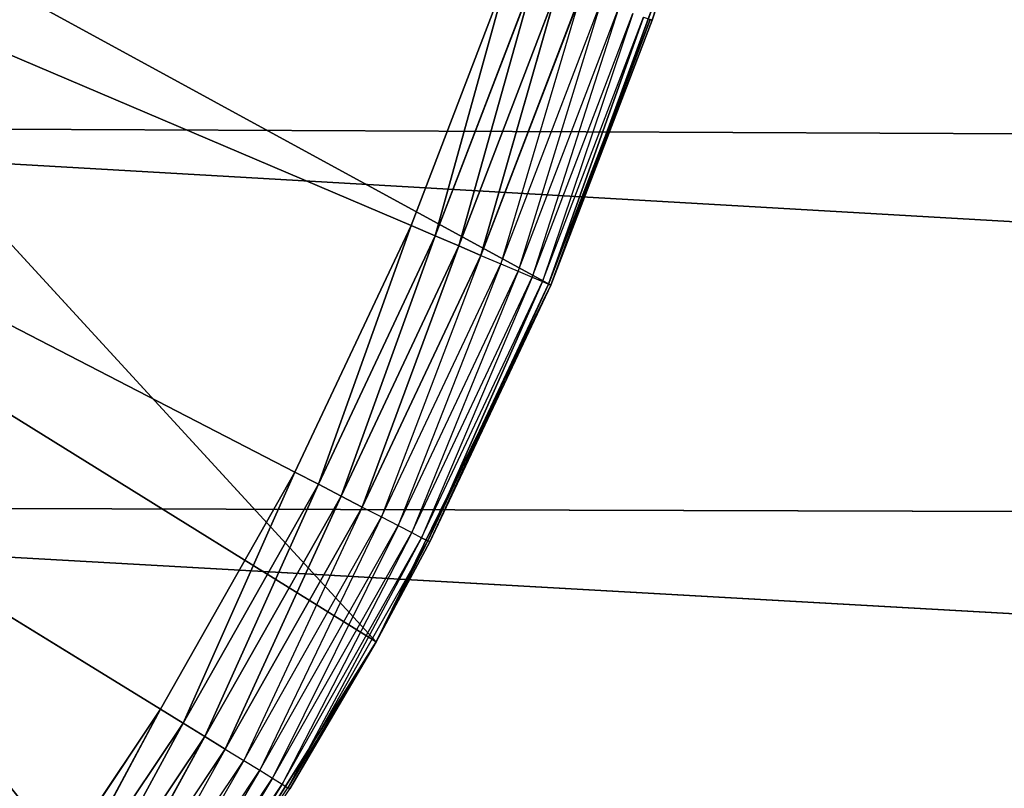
# Model space of a CAD drawing. Header units: centimetres. Extents: x 0.2 to 40.2, y 0.1 to 25.1.
# Tile 105 of 256: x 3.29 to 3.42, y 2.363 to 2.464. Entities that reach past the tile are written whole.
import ezdxf

# ---------------------------------------------------------------- set-up
doc = ezdxf.new("R2010")
doc.units = ezdxf.units.CM
doc.header["$LTSCALE"] = 2.54
doc.layers.get('0').update_dxf_attribs({"true_color": 0xff5454})

# ---------------------------------------------------------------- blocks, each defined once
blk = doc.blocks.new('P__ka _azienkowa 40cm.STL')
at = {"color": 0}
for p, q in [((2.9, 2.625, 2.63), (3.30865, 2.37319, 2.63)), ((3.34161, 2.43691, 2.63), (2.9, 2.625, 2.63)), ((3.34161, 2.43691, 2.63), (2.9, 2.625, 2.63)), ((3.32632, 2.40443, 2.63), (2.9, 2.625, 2.63)), ((3.32632, 2.40443, 2.63), (2.9, 2.625, 2.63)), ((2.9, 2.625, 2.63), (3.30865, 2.37319, 2.63)), ((3.33701, 2.38206, 2.83), (3.22747, 2.50145, 2.83)), ((3.33701, 2.38206, 2.83), (3.22747, 2.50145, 2.83)), ((3.36001, 2.42907, 2.83), (3.22747, 2.50145, 2.83)), ((3.36001, 2.42907, 2.83), (3.22747, 2.50145, 2.83)), ((3.37797, 2.47823, 2.83), (3.36001, 2.42907, 2.83)), ((3.37797, 2.47823, 2.83), (3.36001, 2.42907, 2.83)), ((3.37337, 2.464, 2.65), (3.37797, 2.47823, 2.83)), ((3.37337, 2.464, 2.65), (3.37797, 2.47823, 2.83)), ((3.37337, 2.464, 2.65), (3.37797, 2.47823, 2.65)), ((3.35443, 2.47044, 2.63), (3.34161, 2.43691, 2.63)), ((3.35443, 2.47044, 2.63), (3.34161, 2.43691, 2.63)), ((3.35443, 2.47044, 2.63), (3.34481, 2.43555, 2.6303)), ((3.35443, 2.47044, 2.63), (3.34481, 2.43555, 2.6303)), ((3.34481, 2.43555, 2.6303), (3.35772, 2.46932, 2.6303)), ((3.34481, 2.43555, 2.6303), (3.35772, 2.46932, 2.6303)), ((3.35772, 2.46932, 2.6303), (3.3479, 2.43423, 2.63121)), ((3.35772, 2.46932, 2.6303), (3.3479, 2.43423, 2.63121)), ((3.3479, 2.43423, 2.63121), (3.36091, 2.46823, 2.63121)), ((3.3479, 2.43423, 2.63121), (3.36091, 2.46823, 2.63121)), ((3.36091, 2.46823, 2.63121), (3.35081, 2.43299, 2.63268)), ((3.36091, 2.46823, 2.63121), (3.35081, 2.43299, 2.63268)), ((3.35081, 2.43299, 2.63268), (3.3639, 2.46722, 2.63268)), ((3.3639, 2.46722, 2.63268), (3.35344, 2.43187, 2.63468)), ((3.35344, 2.43187, 2.63468), (3.3666, 2.4663, 2.63468)), ((3.3666, 2.4663, 2.63468), (3.35571, 2.4309, 2.63714)), ((3.35571, 2.4309, 2.63714), (3.36894, 2.4655, 2.63714)), ((3.36894, 2.4655, 2.63714), (3.35755, 2.43012, 2.64)), ((3.35755, 2.43012, 2.64), (3.37083, 2.46486, 2.64)), ((3.37083, 2.46486, 2.64), (3.3589, 2.42954, 2.64316)), ((3.3589, 2.42954, 2.64316), (3.37223, 2.46438, 2.64316)), ((3.37223, 2.46438, 2.64316), (3.35973, 2.42919, 2.64653)), ((3.37223, 2.46438, 2.64316), (3.35973, 2.42919, 2.64653)), ((3.35973, 2.42919, 2.64653), (3.37308, 2.46409, 2.64653)), ((3.35973, 2.42919, 2.64653), (3.37308, 2.46409, 2.64653)), ((3.36001, 2.42907, 2.65), (3.37308, 2.46409, 2.64653)), ((3.36001, 2.42907, 2.65), (3.37308, 2.46409, 2.64653)), ((3.36001, 2.42907, 2.65), (3.37337, 2.464, 2.65)), ((3.37337, 2.464, 2.65), (3.36001, 2.42907, 2.83)), ((3.37337, 2.464, 2.65), (3.36001, 2.42907, 2.83)), ((3.36001, 2.42907, 2.65), (3.37337, 2.464, 2.65)), ((3.37337, 2.464, 2.65), (3.37308, 2.46409, 2.64653)), ((3.33701, 2.38206, 2.83), (3.2094, 2.46139, 2.83)), ((3.33701, 2.38206, 2.83), (3.2094, 2.46139, 2.83)), ((37.38029, 2.29611, 2.93), (3.20311, 2.45, 2.93)), ((37.38029, 2.29611, 2.93), (3.20311, 2.45, 2.93)), ((40, 0.325, 3.03), (3.20311, 2.45, 3.03)), ((40, 0.325, 3.03), (3.20311, 2.45, 3.03)), ((3.34161, 2.43691, 2.63), (3.32632, 2.40443, 2.63)), ((3.34161, 2.43691, 2.63), (3.32632, 2.40443, 2.63)), ((3.34161, 2.43691, 2.63), (3.32941, 2.40284, 2.6303)), ((3.34161, 2.43691, 2.63), (3.32941, 2.40284, 2.6303)), ((3.34161, 2.43691, 2.63), (3.34481, 2.43555, 2.6303)), ((3.34161, 2.43691, 2.63), (3.34481, 2.43555, 2.6303)), ((3.32941, 2.40284, 2.6303), (3.34481, 2.43555, 2.6303)), ((3.32941, 2.40284, 2.6303), (3.34481, 2.43555, 2.6303)), ((3.34481, 2.43555, 2.6303), (3.3324, 2.40129, 2.63121)), ((3.34481, 2.43555, 2.6303), (3.3324, 2.40129, 2.63121)), ((3.34481, 2.43555, 2.6303), (3.3479, 2.43423, 2.63121)), ((3.34481, 2.43555, 2.6303), (3.3479, 2.43423, 2.63121)), ((3.3324, 2.40129, 2.63121), (3.3479, 2.43423, 2.63121)), ((3.3324, 2.40129, 2.63121), (3.3479, 2.43423, 2.63121)), ((3.3479, 2.43423, 2.63121), (3.3352, 2.39984, 2.63268)), ((3.3479, 2.43423, 2.63121), (3.3352, 2.39984, 2.63268)), ((3.3479, 2.43423, 2.63121), (3.35081, 2.43299, 2.63268)), ((3.3479, 2.43423, 2.63121), (3.35081, 2.43299, 2.63268)), ((3.3352, 2.39984, 2.63268), (3.35081, 2.43299, 2.63268)), ((3.35081, 2.43299, 2.63268), (3.33774, 2.39853, 2.63468)), ((3.33774, 2.39853, 2.63468), (3.35344, 2.43187, 2.63468)), ((3.35344, 2.43187, 2.63468), (3.33993, 2.39739, 2.63714)), ((3.35081, 2.43299, 2.63268), (3.35344, 2.43187, 2.63468)), ((3.35344, 2.43187, 2.63468), (3.35571, 2.4309, 2.63714)), ((3.33993, 2.39739, 2.63714), (3.35571, 2.4309, 2.63714)), ((3.35571, 2.4309, 2.63714), (3.3417, 2.39647, 2.64)), ((3.35571, 2.4309, 2.63714), (3.35755, 2.43012, 2.64)), ((3.3417, 2.39647, 2.64), (3.35755, 2.43012, 2.64)), ((3.35755, 2.43012, 2.64), (3.34301, 2.3958, 2.64316)), ((3.34301, 2.3958, 2.64316), (3.3589, 2.42954, 2.64316)), ((3.3589, 2.42954, 2.64316), (3.34381, 2.39538, 2.64653)), ((3.3589, 2.42954, 2.64316), (3.34381, 2.39538, 2.64653)), ((3.34381, 2.39538, 2.64653), (3.35973, 2.42919, 2.64653)), ((3.34381, 2.39538, 2.64653), (3.35973, 2.42919, 2.64653)), ((3.34408, 2.39524, 2.65), (3.35973, 2.42919, 2.64653)), ((3.34408, 2.39524, 2.65), (3.35973, 2.42919, 2.64653)), ((3.35755, 2.43012, 2.64), (3.3589, 2.42954, 2.64316)), ((3.3589, 2.42954, 2.64316), (3.35973, 2.42919, 2.64653)), ((3.3589, 2.42954, 2.64316), (3.35973, 2.42919, 2.64653)), ((3.36001, 2.42907, 2.65), (3.35973, 2.42919, 2.64653)), ((3.36001, 2.42907, 2.65), (3.35973, 2.42919, 2.64653)), ((3.36001, 2.42907, 2.83), (3.33701, 2.38206, 2.83)), ((3.36001, 2.42907, 2.83), (3.33701, 2.38206, 2.83)), ((3.34408, 2.39524, 2.65), (3.36001, 2.42907, 2.83)), ((3.34408, 2.39524, 2.65), (3.36001, 2.42907, 2.65)), ((3.34408, 2.39524, 2.65), (3.36001, 2.42907, 2.83)), ((3.34408, 2.39524, 2.65), (3.36001, 2.42907, 2.65)), ((3.36001, 2.42907, 2.65), (3.36001, 2.42907, 2.83)), ((3.36001, 2.42907, 2.65), (3.36001, 2.42907, 2.83)), ((3.32632, 2.40443, 2.63), (3.30865, 2.37319, 2.63)), ((3.32632, 2.40443, 2.63), (3.30865, 2.37319, 2.63)), ((3.32632, 2.40443, 2.63), (3.3116, 2.37137, 2.6303)), ((3.32632, 2.40443, 2.63), (3.3116, 2.37137, 2.6303)), ((3.32632, 2.40443, 2.63), (3.32941, 2.40284, 2.6303)), ((3.32632, 2.40443, 2.63), (3.32941, 2.40284, 2.6303)), ((3.3116, 2.37137, 2.6303), (3.32941, 2.40284, 2.6303)), ((3.3116, 2.37137, 2.6303), (3.32941, 2.40284, 2.6303)), ((3.32941, 2.40284, 2.6303), (3.31447, 2.3696, 2.63121)), ((3.32941, 2.40284, 2.6303), (3.31447, 2.3696, 2.63121)), ((3.32941, 2.40284, 2.6303), (3.3324, 2.40129, 2.63121)), ((3.32941, 2.40284, 2.6303), (3.3324, 2.40129, 2.63121)), ((3.31447, 2.3696, 2.63121), (3.3324, 2.40129, 2.63121)), ((3.31447, 2.3696, 2.63121), (3.3324, 2.40129, 2.63121)), ((3.3324, 2.40129, 2.63121), (3.31716, 2.36794, 2.63268)), ((3.3324, 2.40129, 2.63121), (3.31716, 2.36794, 2.63268)), ((3.3324, 2.40129, 2.63121), (3.3352, 2.39984, 2.63268)), ((3.3324, 2.40129, 2.63121), (3.3352, 2.39984, 2.63268)), ((3.16812, 2.40002, 2.93), (37.38029, 2.29611, 2.93)), ((3.16812, 2.40002, 2.93), (37.38029, 2.29611, 2.93)), ((3.16812, 2.40002, 3.03), (40, 0.325, 3.03)), ((3.16812, 2.40002, 3.03), (40, 0.325, 3.03)), ((3.31716, 2.36794, 2.63268), (3.3352, 2.39984, 2.63268)), ((3.3352, 2.39984, 2.63268), (3.31959, 2.36645, 2.63468)), ((3.3352, 2.39984, 2.63268), (3.33774, 2.39853, 2.63468)), ((3.31959, 2.36645, 2.63468), (3.33774, 2.39853, 2.63468)), ((3.33774, 2.39853, 2.63468), (3.32169, 2.36515, 2.63714)), ((3.33774, 2.39853, 2.63468), (3.33993, 2.39739, 2.63714)), ((3.32169, 2.36515, 2.63714), (3.33993, 2.39739, 2.63714)), ((3.33993, 2.39739, 2.63714), (3.32339, 2.3641, 2.64)), ((3.33993, 2.39739, 2.63714), (3.3417, 2.39647, 2.64)), ((3.32339, 2.3641, 2.64), (3.3417, 2.39647, 2.64)), ((3.3417, 2.39647, 2.64), (3.32465, 2.36333, 2.64316)), ((3.32465, 2.36333, 2.64316), (3.34301, 2.3958, 2.64316)), ((3.34301, 2.3958, 2.64316), (3.32541, 2.36286, 2.64653)), ((3.3417, 2.39647, 2.64), (3.34301, 2.3958, 2.64316)), ((3.34301, 2.3958, 2.64316), (3.34381, 2.39538, 2.64653)), ((3.32541, 2.36286, 2.64653), (3.34381, 2.39538, 2.64653)), ((3.33701, 2.38206, 2.65), (3.34381, 2.39538, 2.64653)), ((3.33701, 2.38206, 2.65), (3.34408, 2.39524, 2.65)), ((3.34408, 2.39524, 2.65), (3.33701, 2.38206, 2.83)), ((3.34408, 2.39524, 2.65), (3.33701, 2.38206, 2.83)), ((3.34408, 2.39524, 2.65), (3.34381, 2.39538, 2.64653)), ((3.33701, 2.38206, 2.83), (3.30922, 2.33771, 2.83)), ((3.33701, 2.38206, 2.83), (3.30922, 2.33771, 2.83)), ((3.33701, 2.38206, 2.65), (3.32541, 2.36286, 2.64653)), ((3.32567, 2.3627, 2.65), (3.33701, 2.38206, 2.83)), ((3.32567, 2.3627, 2.65), (3.33701, 2.38206, 2.65)), ((3.32567, 2.3627, 2.65), (3.33701, 2.38206, 2.83)), ((3.33701, 2.38206, 2.65), (3.33701, 2.38206, 2.83)), ((3.33701, 2.38206, 2.65), (3.33701, 2.38206, 2.83)), ((3.30865, 2.37319, 2.63), (3.28869, 2.34336, 2.63)), ((3.30865, 2.37319, 2.63), (3.28869, 2.34336, 2.63)), ((3.30865, 2.37319, 2.63), (3.2915, 2.34132, 2.6303)), ((3.30865, 2.37319, 2.63), (3.2915, 2.34132, 2.6303)), ((3.30865, 2.37319, 2.63), (3.3116, 2.37137, 2.6303)), ((3.30865, 2.37319, 2.63), (3.3116, 2.37137, 2.6303)), ((3.2915, 2.34132, 2.6303), (3.3116, 2.37137, 2.6303)), ((3.2915, 2.34132, 2.6303), (3.3116, 2.37137, 2.6303)), ((3.3116, 2.37137, 2.6303), (3.29422, 2.33934, 2.63121)), ((3.3116, 2.37137, 2.6303), (3.29422, 2.33934, 2.63121)), ((3.3116, 2.37137, 2.6303), (3.31447, 2.3696, 2.63121)), ((3.3116, 2.37137, 2.6303), (3.31447, 2.3696, 2.63121)), ((3.29422, 2.33934, 2.63121), (3.31447, 2.3696, 2.63121)), ((3.29422, 2.33934, 2.63121), (3.31447, 2.3696, 2.63121)), ((3.31447, 2.3696, 2.63121), (3.29678, 2.33749, 2.63268)), ((3.31447, 2.3696, 2.63121), (3.29678, 2.33749, 2.63268)), ((3.31447, 2.3696, 2.63121), (3.31716, 2.36794, 2.63268)), ((3.31447, 2.3696, 2.63121), (3.31716, 2.36794, 2.63268)), ((3.29678, 2.33749, 2.63268), (3.31716, 2.36794, 2.63268)), ((3.31716, 2.36794, 2.63268), (3.2991, 2.33581, 2.63468)), ((3.31716, 2.36794, 2.63268), (3.31959, 2.36645, 2.63468)), ((3.2991, 2.33581, 2.63468), (3.31959, 2.36645, 2.63468)), ((3.31959, 2.36645, 2.63468), (3.30109, 2.33437, 2.63714)), ((3.31959, 2.36645, 2.63468), (3.32169, 2.36515, 2.63714)), ((3.30109, 2.33437, 2.63714), (3.32169, 2.36515, 2.63714)), ((3.32169, 2.36515, 2.63714), (3.30271, 2.33319, 2.64)), ((3.32169, 2.36515, 2.63714), (3.32339, 2.3641, 2.64)), ((3.30271, 2.33319, 2.64), (3.32339, 2.3641, 2.64)), ((3.32339, 2.3641, 2.64), (3.3039, 2.33233, 2.64316)), ((3.3039, 2.33233, 2.64316), (3.32465, 2.36333, 2.64316)), ((3.32465, 2.36333, 2.64316), (3.30463, 2.3318, 2.64653)), ((3.32339, 2.3641, 2.64), (3.32465, 2.36333, 2.64316)), ((3.32465, 2.36333, 2.64316), (3.32541, 2.36286, 2.64653)), ((3.30463, 2.3318, 2.64653), (3.32541, 2.36286, 2.64653)), ((3.32567, 2.3627, 2.65), (3.32541, 2.36286, 2.64653))]:
    blk.add_line(p, q, dxfattribs=at)
mesh = blk.add_polyface(dxfattribs=at)
corners = [(40, 8.125, 11.93), (0.4, 8.125, 11.93), (40, 0.325, 11.93)]
mesh.append_faces([[corners[k] for k in face] for face in [(0, 1, 2)]], dxfattribs={"color": 0})
mesh = blk.add_polyface(dxfattribs=at)
corners = [(40, 0.325, 11.93), (0.4, 8.125, 11.93), (0.4, 0.325, 11.93)]
mesh.append_faces([[corners[k] for k in face] for face in [(0, 1, 2)]], dxfattribs={"color": 0})
mesh = blk.add_polyface(dxfattribs=at)
corners = [(40, 0.325, 11.83), (0.4, 0.325, 11.83), (0.4, 8.125, 11.83)]
mesh.append_faces([[corners[k] for k in face] for face in [(0, 1, 2)]], dxfattribs={"color": 0})
mesh = blk.add_polyface(dxfattribs=at)
corners = [(40, 0.325, 11.83), (0.4, 8.125, 11.83), (40, 8.125, 11.83)]
mesh.append_faces([[corners[k] for k in face] for face in [(0, 1, 2)]], dxfattribs={"color": 0})
mesh = blk.add_polyface(dxfattribs=at)
corners = [(37.27562, 2.35639, 3.03), (37.23188, 2.40002, 3.03), (3.12497, 2.89312, 3.03)]
mesh.append_faces([[corners[k] for k in face] for face in [(0, 1, 2)]], dxfattribs={"color": 0})
mesh = blk.add_polyface(dxfattribs=at)
corners = [(37.23188, 2.40002, 3.03), (37.19689, 2.45, 3.03), (3.12497, 2.89312, 3.03)]
mesh.append_faces([[corners[k] for k in face] for face in [(0, 1, 2)]], dxfattribs={"color": 0})
mesh = blk.add_polyface(dxfattribs=at)
corners = [(37.19689, 2.45, 3.03), (37.17111, 2.50529, 3.03), (3.12497, 2.89312, 3.03)]
mesh.append_faces([[corners[k] for k in face] for face in [(0, 1, 2)]], dxfattribs={"color": 0})
mesh = blk.add_polyface(dxfattribs=at)
corners = [(37.38029, 2.29611, 3.03), (3.12497, 2.89312, 3.03), (3.16812, 2.84998, 3.03)]
mesh.append_faces([[corners[k] for k in face] for face in [(0, 1, 2)]], dxfattribs={"color": 0})
mesh = blk.add_polyface(dxfattribs=at)
corners = [(37.38029, 2.29611, 3.03), (37.325, 2.32189, 3.03), (3.12497, 2.89312, 3.03)]
mesh.append_faces([[corners[k] for k in face] for face in [(0, 1, 2)]], dxfattribs={"color": 0})
mesh = blk.add_polyface(dxfattribs=at)
corners = [(37.325, 2.32189, 3.03), (37.27562, 2.35639, 3.03), (3.12497, 2.89312, 3.03)]
mesh.append_faces([[corners[k] for k in face] for face in [(0, 1, 2)]], dxfattribs={"color": 0})
mesh = blk.add_polyface(dxfattribs=at)
corners = [(37.38029, 2.29611, 3.03), (3.16812, 2.84998, 3.03), (3.20393, 2.79857, 3.03)]
mesh.append_faces([[corners[k] for k in face] for face in [(0, 1, 2)]], dxfattribs={"color": 0})
mesh = blk.add_polyface(dxfattribs=at)
corners = [(37.38029, 2.29611, 3.03), (3.20393, 2.79857, 3.03), (3.22889, 2.74471, 3.03)]
mesh.append_faces([[corners[k] for k in face] for face in [(0, 1, 2)]], dxfattribs={"color": 0})
mesh = blk.add_polyface(dxfattribs=at)
corners = [(37.38029, 2.29611, 3.03), (3.22889, 2.74471, 3.03), (3.24468, 2.68578, 3.03)]
mesh.append_faces([[corners[k] for k in face] for face in [(0, 1, 2)]], dxfattribs={"color": 0})
mesh = blk.add_polyface(dxfattribs=at)
corners = [(37.43922, 2.28032, 3.03), (37.38029, 2.29611, 3.03), (3.24468, 2.68578, 3.03)]
mesh.append_faces([[corners[k] for k in face] for face in [(0, 1, 2)]], dxfattribs={"color": 0})
mesh = blk.add_polyface(dxfattribs=at)
corners = [(37.43922, 2.28032, 3.03), (3.24468, 2.68578, 3.03), (3.25, 2.625, 3.03)]
mesh.append_faces([[corners[k] for k in face] for face in [(0, 1, 2)]], dxfattribs={"color": 0})
mesh = blk.add_polyface(dxfattribs=at)
corners = [(3.30865, 2.37319, 2.63), (3.28869, 2.34336, 2.63), (2.9, 2.625, 2.63)]
mesh.append_faces([[corners[k] for k in face] for face in [(0, 1, 2)]], dxfattribs={"color": 0})
mesh = blk.add_polyface(dxfattribs=at)
corners = [(3.35443, 2.47044, 2.63), (3.34161, 2.43691, 2.63), (2.9, 2.625, 2.63)]
mesh.append_faces([[corners[k] for k in face] for face in [(0, 1, 2)]], dxfattribs={"color": 0})
mesh = blk.add_polyface(dxfattribs=at)
corners = [(3.34161, 2.43691, 2.63), (3.32632, 2.40443, 2.63), (2.9, 2.625, 2.63)]
mesh.append_faces([[corners[k] for k in face] for face in [(0, 1, 2)]], dxfattribs={"color": 0})
mesh = blk.add_polyface(dxfattribs=at)
corners = [(3.32632, 2.40443, 2.63), (3.30865, 2.37319, 2.63), (2.9, 2.625, 2.63)]
mesh.append_faces([[corners[k] for k in face] for face in [(0, 1, 2)]], dxfattribs={"color": 0})
mesh = blk.add_polyface(dxfattribs=at)
corners = [(37.5, 2.275, 3.03), (3.25, 2.625, 3.03), (3.24468, 2.56422, 3.03)]
mesh.append_faces([[corners[k] for k in face] for face in [(0, 1, 2)]], dxfattribs={"color": 0})
mesh = blk.add_polyface(dxfattribs=at)
corners = [(37.5, 2.275, 3.03), (37.43922, 2.28032, 3.03), (3.25, 2.625, 3.03)]
mesh.append_faces([[corners[k] for k in face] for face in [(0, 1, 2)]], dxfattribs={"color": 0})
mesh = blk.add_polyface(dxfattribs=at)
corners = [(37.38029, 2.29611, 2.93), (3.22889, 2.50529, 2.93), (3.24468, 2.56422, 2.93)]
mesh.append_faces([[corners[k] for k in face] for face in [(0, 1, 2)]], dxfattribs={"color": 0})
mesh = blk.add_polyface(dxfattribs=at)
corners = [(40, 0.325, 3.03), (3.24468, 2.56422, 3.03), (3.22889, 2.50529, 3.03)]
mesh.append_faces([[corners[k] for k in face] for face in [(0, 1, 2)]], dxfattribs={"color": 0})
mesh = blk.add_polyface(dxfattribs=at)
corners = [(37.38029, 2.29611, 2.93), (3.24468, 2.56422, 2.93), (37.325, 2.32189, 2.93)]
mesh.append_faces([[corners[k] for k in face] for face in [(0, 1, 2)]], dxfattribs={"color": 0})
mesh = blk.add_polyface(dxfattribs=at)
corners = [(37.325, 2.32189, 2.93), (3.24468, 2.56422, 2.93), (37.27502, 2.35688, 2.93)]
mesh.append_faces([[corners[k] for k in face] for face in [(0, 1, 2)]], dxfattribs={"color": 0})
mesh = blk.add_polyface(dxfattribs=at)
corners = [(37.19689, 2.45, 2.93), (3.24468, 2.56422, 2.93), (37.17111, 2.50529, 2.93)]
mesh.append_faces([[corners[k] for k in face] for face in [(0, 1, 2)]], dxfattribs={"color": 0})
mesh = blk.add_polyface(dxfattribs=at)
corners = [(37.23188, 2.40002, 2.93), (3.24468, 2.56422, 2.93), (37.19689, 2.45, 2.93)]
mesh.append_faces([[corners[k] for k in face] for face in [(0, 1, 2)]], dxfattribs={"color": 0})
mesh = blk.add_polyface(dxfattribs=at)
corners = [(37.27502, 2.35688, 2.93), (3.24468, 2.56422, 2.93), (37.23188, 2.40002, 2.93)]
mesh.append_faces([[corners[k] for k in face] for face in [(0, 1, 2)]], dxfattribs={"color": 0})
mesh = blk.add_polyface(dxfattribs=at)
corners = [(40, 0.325, 3.03), (37.5, 2.275, 3.03), (3.24468, 2.56422, 3.03)]
mesh.append_faces([[corners[k] for k in face] for face in [(0, 1, 2)]], dxfattribs={"color": 0})
mesh = blk.add_polyface(dxfattribs=at)
corners = [(37.38029, 2.29611, 2.93), (3.20311, 2.45, 2.93), (3.22889, 2.50529, 2.93)]
mesh.append_faces([[corners[k] for k in face] for face in [(0, 1, 2)]], dxfattribs={"color": 0})
mesh = blk.add_polyface(dxfattribs=at)
corners = [(40, 0.325, 3.03), (3.22889, 2.50529, 3.03), (3.20311, 2.45, 3.03)]
mesh.append_faces([[corners[k] for k in face] for face in [(0, 1, 2)]], dxfattribs={"color": 0})
mesh = blk.add_polyface(dxfattribs=at)
corners = [(3.33701, 2.38206, 2.83), (3.22747, 2.50145, 2.83), (3.2094, 2.46139, 2.83)]
mesh.append_faces([[corners[k] for k in face] for face in [(0, 1, 2)]], dxfattribs={"color": 0})
mesh = blk.add_polyface(dxfattribs=at)
corners = [(3.36001, 2.42907, 2.83), (3.22747, 2.50145, 2.83), (3.33701, 2.38206, 2.83)]
mesh.append_faces([[corners[k] for k in face] for face in [(0, 1, 2)]], dxfattribs={"color": 0})
mesh = blk.add_polyface(dxfattribs=at)
corners = [(3.37797, 2.47823, 2.83), (3.22747, 2.50145, 2.83), (3.36001, 2.42907, 2.83)]
mesh.append_faces([[corners[k] for k in face] for face in [(0, 1, 2)]], dxfattribs={"color": 0})
mesh = blk.add_polyface(dxfattribs=at)
corners = [(3.37797, 2.47823, 2.83), (3.36001, 2.42907, 2.83), (3.37337, 2.464, 2.65)]
mesh.append_faces([[corners[k] for k in face] for face in [(0, 1, 2)]], dxfattribs={"color": 0})
mesh = blk.add_polyface(dxfattribs=at)
corners = [(3.37797, 2.47823, 2.83), (3.37337, 2.464, 2.65), (3.37797, 2.47823, 2.65)]
mesh.append_faces([[corners[k] for k in face] for face in [(0, 1, 2)]], dxfattribs={"color": 0})
mesh = blk.add_polyface(dxfattribs=at)
corners = [(3.35443, 2.47044, 2.63), (3.34481, 2.43555, 2.6303), (3.34161, 2.43691, 2.63)]
mesh.append_faces([[corners[k] for k in face] for face in [(0, 1, 2)]], dxfattribs={"color": 0})
mesh = blk.add_polyface(dxfattribs=at)
corners = [(3.35772, 2.46932, 2.6303), (3.34481, 2.43555, 2.6303), (3.35443, 2.47044, 2.63)]
mesh.append_faces([[corners[k] for k in face] for face in [(0, 1, 2)]], dxfattribs={"color": 0})
mesh = blk.add_polyface(dxfattribs=at)
corners = [(3.35772, 2.46932, 2.6303), (3.3479, 2.43423, 2.63121), (3.34481, 2.43555, 2.6303)]
mesh.append_faces([[corners[k] for k in face] for face in [(0, 1, 2)]], dxfattribs={"color": 0})
mesh = blk.add_polyface(dxfattribs=at)
corners = [(3.36091, 2.46823, 2.63121), (3.3479, 2.43423, 2.63121), (3.35772, 2.46932, 2.6303)]
mesh.append_faces([[corners[k] for k in face] for face in [(0, 1, 2)]], dxfattribs={"color": 0})
mesh = blk.add_polyface(dxfattribs=at)
corners = [(3.36091, 2.46823, 2.63121), (3.35081, 2.43299, 2.63268), (3.3479, 2.43423, 2.63121)]
mesh.append_faces([[corners[k] for k in face] for face in [(0, 1, 2)]], dxfattribs={"color": 0})
mesh = blk.add_polyface(dxfattribs=at)
corners = [(3.3639, 2.46722, 2.63268), (3.35081, 2.43299, 2.63268), (3.36091, 2.46823, 2.63121)]
mesh.append_faces([[corners[k] for k in face] for face in [(0, 1, 2)]], dxfattribs={"color": 0})
mesh = blk.add_polyface(dxfattribs=at)
corners = [(3.37223, 2.46438, 2.64316), (3.35973, 2.42919, 2.64653), (3.3589, 2.42954, 2.64316)]
mesh.append_faces([[corners[k] for k in face] for face in [(0, 1, 2)]], dxfattribs={"color": 0})
mesh = blk.add_polyface(dxfattribs=at)
corners = [(3.37223, 2.46438, 2.64316), (3.37308, 2.46409, 2.64653), (3.35973, 2.42919, 2.64653)]
mesh.append_faces([[corners[k] for k in face] for face in [(0, 1, 2)]], dxfattribs={"color": 0})
mesh = blk.add_polyface(dxfattribs=at)
corners = [(3.37308, 2.46409, 2.64653), (3.36001, 2.42907, 2.65), (3.35973, 2.42919, 2.64653)]
mesh.append_faces([[corners[k] for k in face] for face in [(0, 1, 2)]], dxfattribs={"color": 0})
mesh = blk.add_polyface(dxfattribs=at)
corners = [(3.37308, 2.46409, 2.64653), (3.37337, 2.464, 2.65), (3.36001, 2.42907, 2.65)]
mesh.append_faces([[corners[k] for k in face] for face in [(0, 1, 2)]], dxfattribs={"color": 0})
mesh = blk.add_polyface(dxfattribs=at)
corners = [(3.37337, 2.464, 2.65), (3.36001, 2.42907, 2.83), (3.36001, 2.42907, 2.65)]
mesh.append_faces([[corners[k] for k in face] for face in [(0, 1, 2)]], dxfattribs={"color": 0})
mesh = blk.add_polyface(dxfattribs=at)
corners = [(3.30922, 2.33771, 2.83), (3.2094, 2.46139, 2.83), (3.18646, 2.4239, 2.83)]
mesh.append_faces([[corners[k] for k in face] for face in [(0, 1, 2)]], dxfattribs={"color": 0})
mesh = blk.add_polyface(dxfattribs=at)
corners = [(3.33701, 2.38206, 2.83), (3.2094, 2.46139, 2.83), (3.30922, 2.33771, 2.83)]
mesh.append_faces([[corners[k] for k in face] for face in [(0, 1, 2)]], dxfattribs={"color": 0})
mesh = blk.add_polyface(dxfattribs=at)
corners = [(37.38029, 2.29611, 2.93), (3.16812, 2.40002, 2.93), (3.20311, 2.45, 2.93)]
mesh.append_faces([[corners[k] for k in face] for face in [(0, 1, 2)]], dxfattribs={"color": 0})
mesh = blk.add_polyface(dxfattribs=at)
corners = [(40, 0.325, 3.03), (3.20311, 2.45, 3.03), (3.16812, 2.40002, 3.03)]
mesh.append_faces([[corners[k] for k in face] for face in [(0, 1, 2)]], dxfattribs={"color": 0})
mesh = blk.add_polyface(dxfattribs=at)
corners = [(3.34161, 2.43691, 2.63), (3.32941, 2.40284, 2.6303), (3.32632, 2.40443, 2.63)]
mesh.append_faces([[corners[k] for k in face] for face in [(0, 1, 2)]], dxfattribs={"color": 0})
mesh = blk.add_polyface(dxfattribs=at)
corners = [(3.34481, 2.43555, 2.6303), (3.32941, 2.40284, 2.6303), (3.34161, 2.43691, 2.63)]
mesh.append_faces([[corners[k] for k in face] for face in [(0, 1, 2)]], dxfattribs={"color": 0})
mesh = blk.add_polyface(dxfattribs=at)
corners = [(3.34481, 2.43555, 2.6303), (3.3324, 2.40129, 2.63121), (3.32941, 2.40284, 2.6303)]
mesh.append_faces([[corners[k] for k in face] for face in [(0, 1, 2)]], dxfattribs={"color": 0})
mesh = blk.add_polyface(dxfattribs=at)
corners = [(3.3479, 2.43423, 2.63121), (3.3324, 2.40129, 2.63121), (3.34481, 2.43555, 2.6303)]
mesh.append_faces([[corners[k] for k in face] for face in [(0, 1, 2)]], dxfattribs={"color": 0})
mesh = blk.add_polyface(dxfattribs=at)
corners = [(3.3479, 2.43423, 2.63121), (3.3352, 2.39984, 2.63268), (3.3324, 2.40129, 2.63121)]
mesh.append_faces([[corners[k] for k in face] for face in [(0, 1, 2)]], dxfattribs={"color": 0})
mesh = blk.add_polyface(dxfattribs=at)
corners = [(3.35081, 2.43299, 2.63268), (3.3352, 2.39984, 2.63268), (3.3479, 2.43423, 2.63121)]
mesh.append_faces([[corners[k] for k in face] for face in [(0, 1, 2)]], dxfattribs={"color": 0})
mesh = blk.add_polyface(dxfattribs=at)
corners = [(3.3589, 2.42954, 2.64316), (3.34381, 2.39538, 2.64653), (3.34301, 2.3958, 2.64316)]
mesh.append_faces([[corners[k] for k in face] for face in [(0, 1, 2)]], dxfattribs={"color": 0})
mesh = blk.add_polyface(dxfattribs=at)
corners = [(3.3589, 2.42954, 2.64316), (3.35973, 2.42919, 2.64653), (3.34381, 2.39538, 2.64653)]
mesh.append_faces([[corners[k] for k in face] for face in [(0, 1, 2)]], dxfattribs={"color": 0})
mesh = blk.add_polyface(dxfattribs=at)
corners = [(3.35973, 2.42919, 2.64653), (3.34408, 2.39524, 2.65), (3.34381, 2.39538, 2.64653)]
mesh.append_faces([[corners[k] for k in face] for face in [(0, 1, 2)]], dxfattribs={"color": 0})
mesh = blk.add_polyface(dxfattribs=at)
corners = [(3.35973, 2.42919, 2.64653), (3.36001, 2.42907, 2.65), (3.34408, 2.39524, 2.65)]
mesh.append_faces([[corners[k] for k in face] for face in [(0, 1, 2)]], dxfattribs={"color": 0})
mesh = blk.add_polyface(dxfattribs=at)
corners = [(3.36001, 2.42907, 2.83), (3.33701, 2.38206, 2.83), (3.34408, 2.39524, 2.65)]
mesh.append_faces([[corners[k] for k in face] for face in [(0, 1, 2)]], dxfattribs={"color": 0})
mesh = blk.add_polyface(dxfattribs=at)
corners = [(3.36001, 2.42907, 2.83), (3.34408, 2.39524, 2.65), (3.36001, 2.42907, 2.65)]
mesh.append_faces([[corners[k] for k in face] for face in [(0, 1, 2)]], dxfattribs={"color": 0})
mesh = blk.add_polyface(dxfattribs=at)
corners = [(3.30922, 2.33771, 2.83), (3.18646, 2.4239, 2.83), (3.27695, 2.29651, 2.83)]
mesh.append_faces([[corners[k] for k in face] for face in [(0, 1, 2)]], dxfattribs={"color": 0})
mesh = blk.add_polyface(dxfattribs=at)
corners = [(3.32632, 2.40443, 2.63), (3.3116, 2.37137, 2.6303), (3.30865, 2.37319, 2.63)]
mesh.append_faces([[corners[k] for k in face] for face in [(0, 1, 2)]], dxfattribs={"color": 0})
mesh = blk.add_polyface(dxfattribs=at)
corners = [(3.32941, 2.40284, 2.6303), (3.3116, 2.37137, 2.6303), (3.32632, 2.40443, 2.63)]
mesh.append_faces([[corners[k] for k in face] for face in [(0, 1, 2)]], dxfattribs={"color": 0})
mesh = blk.add_polyface(dxfattribs=at)
corners = [(3.32941, 2.40284, 2.6303), (3.31447, 2.3696, 2.63121), (3.3116, 2.37137, 2.6303)]
mesh.append_faces([[corners[k] for k in face] for face in [(0, 1, 2)]], dxfattribs={"color": 0})
mesh = blk.add_polyface(dxfattribs=at)
corners = [(3.3324, 2.40129, 2.63121), (3.31447, 2.3696, 2.63121), (3.32941, 2.40284, 2.6303)]
mesh.append_faces([[corners[k] for k in face] for face in [(0, 1, 2)]], dxfattribs={"color": 0})
mesh = blk.add_polyface(dxfattribs=at)
corners = [(3.3324, 2.40129, 2.63121), (3.31716, 2.36794, 2.63268), (3.31447, 2.3696, 2.63121)]
mesh.append_faces([[corners[k] for k in face] for face in [(0, 1, 2)]], dxfattribs={"color": 0})
mesh = blk.add_polyface(dxfattribs=at)
corners = [(3.3352, 2.39984, 2.63268), (3.31716, 2.36794, 2.63268), (3.3324, 2.40129, 2.63121)]
mesh.append_faces([[corners[k] for k in face] for face in [(0, 1, 2)]], dxfattribs={"color": 0})
mesh = blk.add_polyface(dxfattribs=at)
corners = [(37.38029, 2.29611, 2.93), (3.12497, 2.35688, 2.93), (3.16812, 2.40002, 2.93)]
mesh.append_faces([[corners[k] for k in face] for face in [(0, 1, 2)]], dxfattribs={"color": 0})
mesh = blk.add_polyface(dxfattribs=at)
corners = [(40, 0.325, 3.03), (3.16812, 2.40002, 3.03), (3.12497, 2.35688, 3.03)]
mesh.append_faces([[corners[k] for k in face] for face in [(0, 1, 2)]], dxfattribs={"color": 0})
mesh = blk.add_polyface(dxfattribs=at)
corners = [(3.34381, 2.39538, 2.64653), (3.33701, 2.38206, 2.65), (3.32541, 2.36286, 2.64653)]
mesh.append_faces([[corners[k] for k in face] for face in [(0, 1, 2)]], dxfattribs={"color": 0})
mesh = blk.add_polyface(dxfattribs=at)
corners = [(3.34408, 2.39524, 2.65), (3.33701, 2.38206, 2.83), (3.33701, 2.38206, 2.65)]
mesh.append_faces([[corners[k] for k in face] for face in [(0, 1, 2)]], dxfattribs={"color": 0})
mesh = blk.add_polyface(dxfattribs=at)
corners = [(3.33701, 2.38206, 2.83), (3.30922, 2.33771, 2.83), (3.32567, 2.3627, 2.65)]
mesh.append_faces([[corners[k] for k in face] for face in [(0, 1, 2)]], dxfattribs={"color": 0})
mesh = blk.add_polyface(dxfattribs=at)
corners = [(3.33701, 2.38206, 2.83), (3.32567, 2.3627, 2.65), (3.33701, 2.38206, 2.65)]
mesh.append_faces([[corners[k] for k in face] for face in [(0, 1, 2)]], dxfattribs={"color": 0})
mesh = blk.add_polyface(dxfattribs=at)
corners = [(3.30865, 2.37319, 2.63), (3.2915, 2.34132, 2.6303), (3.28869, 2.34336, 2.63)]
mesh.append_faces([[corners[k] for k in face] for face in [(0, 1, 2)]], dxfattribs={"color": 0})
mesh = blk.add_polyface(dxfattribs=at)
corners = [(3.3116, 2.37137, 2.6303), (3.2915, 2.34132, 2.6303), (3.30865, 2.37319, 2.63)]
mesh.append_faces([[corners[k] for k in face] for face in [(0, 1, 2)]], dxfattribs={"color": 0})
mesh = blk.add_polyface(dxfattribs=at)
corners = [(3.3116, 2.37137, 2.6303), (3.29422, 2.33934, 2.63121), (3.2915, 2.34132, 2.6303)]
mesh.append_faces([[corners[k] for k in face] for face in [(0, 1, 2)]], dxfattribs={"color": 0})
mesh = blk.add_polyface(dxfattribs=at)
corners = [(3.31447, 2.3696, 2.63121), (3.29422, 2.33934, 2.63121), (3.3116, 2.37137, 2.6303)]
mesh.append_faces([[corners[k] for k in face] for face in [(0, 1, 2)]], dxfattribs={"color": 0})
mesh = blk.add_polyface(dxfattribs=at)
corners = [(3.31447, 2.3696, 2.63121), (3.29678, 2.33749, 2.63268), (3.29422, 2.33934, 2.63121)]
mesh.append_faces([[corners[k] for k in face] for face in [(0, 1, 2)]], dxfattribs={"color": 0})
mesh = blk.add_polyface(dxfattribs=at)
corners = [(3.31716, 2.36794, 2.63268), (3.29678, 2.33749, 2.63268), (3.31447, 2.3696, 2.63121)]
mesh.append_faces([[corners[k] for k in face] for face in [(0, 1, 2)]], dxfattribs={"color": 0})

msp = doc.modelspace()

# ---------------------------------------------------------------- block references
at = {"color": 0}
msp.add_blockref('P__ka _azienkowa 40cm.STL', (0, 0), dxfattribs=at)

doc.saveas('drawing.dxf')
